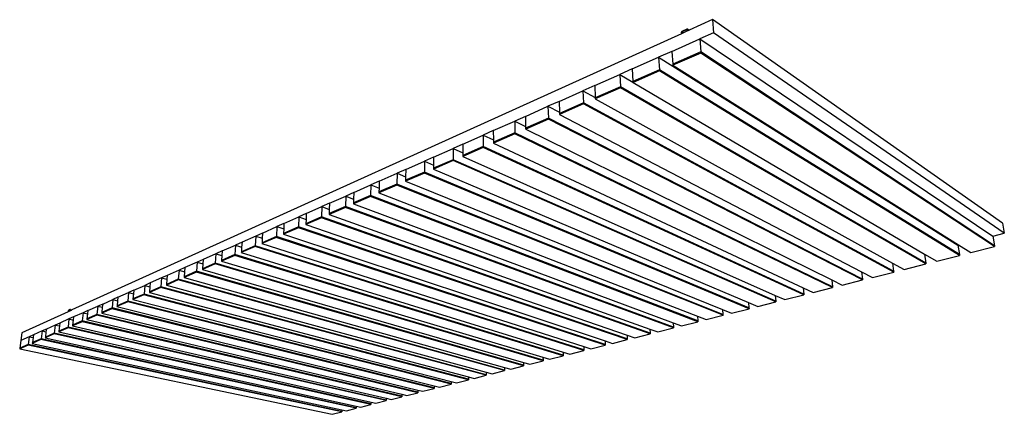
# Model space of a CAD drawing. Header units: millimetres. Extents: x 2505.31 to 2510.58, y 5110.13 to 5113.73.
# Tile 35 of 37: x 2509.16 to 2510.58, y 5111.06 to 5111.63. Entities that reach past the tile are written whole.
import ezdxf

# ---------------------------------------------------------------- set-up
doc = ezdxf.new("R2010")
doc.units = ezdxf.units.MM

# ---------------------------------------------------------------- blocks, each defined once
blk = doc.blocks.new('Aries_60x120_HS_iso')
for p, q in [((2510.5734, 5111.3352), (2510.1557, 5111.6284)), ((2510.1109, 5111.608), (2509.2336, 5111.2105)), ((2510.1107, 5111.6097), (2510.1109, 5111.608)), ((2510.1114, 5111.6083), (2510.1109, 5111.608)), ((2510.1113, 5111.6093), (2510.1114, 5111.6083)), ((2510.1128, 5111.6089), (2510.1114, 5111.6083)), ((2510.1574, 5111.6096), (2510.1374, 5111.6007)), ((2510.5758, 5111.3212), (2510.1574, 5111.6096)), ((2510.0971, 5111.5828), (2510.1374, 5111.6007)), ((2510.1374, 5111.6007), (2510.5591, 5111.3169)), ((2510.1374, 5111.6007), (2510.1389, 5111.582)), ((2510.0971, 5111.5828), (2510.0782, 5111.5745)), ((2510.0971, 5111.5828), (2510.0984, 5111.5644)), ((2510.1389, 5111.582), (2510.0984, 5111.5644)), ((2510.1391, 5111.5804), (2510.0985, 5111.5628)), ((2510.5615, 5111.3029), (2510.1389, 5111.582)), ((2510.1389, 5111.582), (2510.1391, 5111.5804)), ((2510.5617, 5111.3017), (2510.1391, 5111.5804)), ((2510.0401, 5111.5575), (2510.0782, 5111.5745)), ((2510.0782, 5111.5745), (2510.5091, 5111.3039)), ((2510.0782, 5111.5745), (2510.0795, 5111.5561)), ((2510.0984, 5111.5644), (2510.0985, 5111.5628)), ((2509.9861, 5111.5336), (2510.0222, 5111.5496)), ((2510.0401, 5111.5575), (2510.0222, 5111.5496)), ((2510.0222, 5111.5496), (2510.0412, 5111.5384)), ((2510.0222, 5111.5496), (2510.0232, 5111.5316)), ((2510.0401, 5111.5575), (2510.0412, 5111.5394)), ((2510.0795, 5111.5561), (2510.0412, 5111.5394)), ((2510.0796, 5111.5546), (2510.0413, 5111.5379)), ((2510.5113, 5111.2902), (2510.0795, 5111.5561)), ((2510.0795, 5111.5561), (2510.0796, 5111.5546)), ((2510.5114, 5111.289), (2510.0796, 5111.5546)), ((2510.0985, 5111.5628), (2510.51, 5111.3041)), ((2510.0412, 5111.5394), (2510.0412, 5111.5384)), ((2510.0412, 5111.5384), (2510.0413, 5111.5379)), ((2510.0413, 5111.5379), (2510.461, 5111.291)), ((2509.9349, 5111.5108), (2509.9692, 5111.526)), ((2509.9861, 5111.5336), (2509.9692, 5111.526)), ((2509.9692, 5111.526), (2509.9869, 5111.5162)), ((2509.9692, 5111.526), (2509.9699, 5111.5085)), ((2509.9861, 5111.5336), (2509.9869, 5111.5162)), ((2510.0232, 5111.5316), (2509.9869, 5111.5159)), ((2510.0233, 5111.5301), (2509.987, 5111.5144)), ((2510.463, 5111.2779), (2510.0232, 5111.5316)), ((2510.0232, 5111.5316), (2510.0233, 5111.5301)), ((2510.4631, 5111.2768), (2510.0233, 5111.5301)), ((2509.9349, 5111.5108), (2509.9189, 5111.5037)), ((2509.9349, 5111.5108), (2509.9355, 5111.495)), ((2509.9699, 5111.5085), (2509.9355, 5111.4935)), ((2509.97, 5111.507), (2509.9356, 5111.4921)), ((2510.4165, 5111.2661), (2509.9699, 5111.5085)), ((2509.9699, 5111.5085), (2509.97, 5111.507)), ((2510.4166, 5111.265), (2509.97, 5111.507)), ((2509.9869, 5111.5162), (2509.9869, 5111.5159)), ((2509.9869, 5111.5159), (2509.987, 5111.5144)), ((2509.987, 5111.5144), (2510.4149, 5111.278)), ((2509.8863, 5111.4892), (2509.9189, 5111.5037)), ((2509.9189, 5111.5037), (2509.9355, 5111.495)), ((2509.9189, 5111.5037), (2509.9194, 5111.4865)), ((2509.9355, 5111.495), (2509.9355, 5111.4935)), ((2509.9355, 5111.4935), (2509.9356, 5111.4921)), ((2509.8401, 5111.4687), (2509.871, 5111.4825)), ((2509.8863, 5111.4892), (2509.871, 5111.4825)), ((2509.871, 5111.4825), (2509.8867, 5111.4747)), ((2509.871, 5111.4825), (2509.8714, 5111.4656)), ((2509.8863, 5111.4892), (2509.8867, 5111.4747)), ((2509.9194, 5111.4865), (2509.8867, 5111.4723)), ((2509.9195, 5111.485), (2509.8868, 5111.4709)), ((2510.3717, 5111.2548), (2509.9194, 5111.4865)), ((2509.9194, 5111.4865), (2509.9195, 5111.485)), ((2510.3719, 5111.2537), (2509.9195, 5111.485)), ((2509.9356, 5111.4921), (2510.3704, 5111.2656)), ((2509.8401, 5111.4687), (2509.8256, 5111.4623)), ((2509.8401, 5111.4687), (2509.8403, 5111.4553)), ((2509.8714, 5111.4656), (2509.8404, 5111.4521)), ((2509.8714, 5111.4642), (2509.8404, 5111.4507)), ((2510.3286, 5111.2438), (2509.8714, 5111.4656)), ((2509.8714, 5111.4656), (2509.8714, 5111.4642)), ((2510.3287, 5111.2427), (2509.8714, 5111.4642)), ((2509.8867, 5111.4747), (2509.8867, 5111.4723)), ((2509.8867, 5111.4723), (2509.8868, 5111.4709)), ((2509.8868, 5111.4709), (2510.3275, 5111.2537)), ((2509.7961, 5111.4492), (2509.8256, 5111.4623)), ((2509.8256, 5111.4623), (2509.8403, 5111.4553)), ((2509.8256, 5111.4623), (2509.8258, 5111.4458)), ((2509.8403, 5111.4553), (2509.8404, 5111.4521)), ((2509.8404, 5111.4521), (2509.8404, 5111.4507)), ((2509.8404, 5111.4507), (2510.2861, 5111.2423)), ((2509.7542, 5111.4306), (2509.7823, 5111.443)), ((2509.7961, 5111.4492), (2509.7823, 5111.443)), ((2509.7823, 5111.443), (2509.7962, 5111.4368)), ((2509.7823, 5111.443), (2509.7823, 5111.4268)), ((2509.7961, 5111.4492), (2509.7962, 5111.4368)), ((2509.8258, 5111.4458), (2509.7962, 5111.4329)), ((2509.8258, 5111.4444), (2509.7962, 5111.4315)), ((2509.7962, 5111.4368), (2509.7962, 5111.4329)), ((2510.287, 5111.2333), (2509.8258, 5111.4458)), ((2509.8258, 5111.4458), (2509.8258, 5111.4444)), ((2510.2872, 5111.2322), (2509.8258, 5111.4444)), ((2509.7142, 5111.4128), (2509.741, 5111.4247)), ((2509.741, 5111.4247), (2509.7409, 5111.4088)), ((2509.7542, 5111.4306), (2509.741, 5111.4247)), ((2509.741, 5111.4247), (2509.7541, 5111.4191)), ((2509.7542, 5111.4306), (2509.7541, 5111.4191)), ((2509.7823, 5111.4268), (2509.7541, 5111.4146)), ((2509.7823, 5111.4255), (2509.7541, 5111.4133)), ((2510.2469, 5111.2231), (2509.7823, 5111.4268)), ((2509.7823, 5111.4268), (2509.7823, 5111.4255)), ((2510.247, 5111.222), (2509.7823, 5111.4255)), ((2509.7962, 5111.4329), (2509.7962, 5111.4315)), ((2509.7962, 5111.4315), (2510.2461, 5111.2315)), ((2509.7142, 5111.4128), (2509.7016, 5111.4072)), ((2509.7142, 5111.4128), (2509.714, 5111.4021)), ((2509.7409, 5111.4088), (2509.714, 5111.3971)), ((2509.7409, 5111.4075), (2509.714, 5111.3958)), ((2510.2082, 5111.2133), (2509.7409, 5111.4088)), ((2509.7409, 5111.4088), (2509.7409, 5111.4075)), ((2510.2083, 5111.2122), (2509.7409, 5111.4075)), ((2509.7541, 5111.4191), (2509.7541, 5111.4146)), ((2509.7541, 5111.4146), (2509.7541, 5111.4133)), ((2509.7541, 5111.4133), (2510.2075, 5111.221)), ((2509.676, 5111.3958), (2509.6639, 5111.3905)), ((2509.676, 5111.3958), (2509.6758, 5111.3858)), ((2509.676, 5111.3958), (2509.7016, 5111.4072)), ((2509.7016, 5111.4072), (2509.7013, 5111.3916)), ((2509.7016, 5111.4072), (2509.714, 5111.4021)), ((2509.714, 5111.4021), (2509.714, 5111.3971)), ((2509.714, 5111.3971), (2509.714, 5111.3958)), ((2509.714, 5111.3958), (2510.1702, 5111.2109)), ((2509.6394, 5111.3796), (2509.6279, 5111.3745)), ((2509.6394, 5111.3796), (2509.6391, 5111.3702)), ((2509.6394, 5111.3796), (2509.6639, 5111.3905)), ((2509.6639, 5111.3905), (2509.6635, 5111.3752)), ((2509.6639, 5111.3905), (2509.6758, 5111.3858)), ((2509.7013, 5111.3916), (2509.6756, 5111.3804)), ((2509.7013, 5111.3903), (2509.6756, 5111.3792)), ((2509.6758, 5111.3858), (2509.6756, 5111.3804)), ((2509.6756, 5111.3804), (2509.6756, 5111.3792)), ((2509.6756, 5111.3792), (2510.1342, 5111.2013)), ((2510.1708, 5111.2038), (2509.7013, 5111.3916)), ((2509.7013, 5111.3916), (2509.7013, 5111.3903)), ((2510.1709, 5111.2028), (2509.7013, 5111.3903)), ((2509.6045, 5111.3641), (2509.6279, 5111.3745)), ((2509.6279, 5111.3745), (2509.6274, 5111.3595)), ((2509.6279, 5111.3745), (2509.6391, 5111.3702)), ((2509.6635, 5111.3739), (2509.6389, 5111.3632)), ((2509.6635, 5111.3752), (2509.639, 5111.3645)), ((2509.6391, 5111.3702), (2509.639, 5111.3645)), ((2510.1347, 5111.1946), (2509.6635, 5111.3752)), ((2509.6635, 5111.3752), (2509.6635, 5111.3739)), ((2510.1347, 5111.1936), (2509.6635, 5111.3739)), ((2509.5709, 5111.3492), (2509.5934, 5111.3592)), ((2509.5934, 5111.3592), (2509.5928, 5111.3444)), ((2509.6045, 5111.3641), (2509.5934, 5111.3592)), ((2509.5934, 5111.3592), (2509.6041, 5111.3553)), ((2509.6274, 5111.3595), (2509.6039, 5111.3492)), ((2509.6274, 5111.3582), (2509.6039, 5111.348)), ((2509.6041, 5111.3553), (2509.6039, 5111.3492)), ((2509.6045, 5111.3641), (2509.6041, 5111.3553)), ((2510.0997, 5111.1857), (2509.6274, 5111.3595)), ((2509.6274, 5111.3595), (2509.6274, 5111.3582)), ((2510.0998, 5111.1847), (2509.6274, 5111.3582)), ((2509.639, 5111.3645), (2509.6389, 5111.3632)), ((2509.6389, 5111.3632), (2510.0993, 5111.192)), ((2509.5388, 5111.3349), (2509.5604, 5111.3445)), ((2509.5604, 5111.3445), (2509.5597, 5111.33)), ((2509.5709, 5111.3492), (2509.5604, 5111.3445)), ((2509.5604, 5111.3445), (2509.5706, 5111.3409)), ((2509.5928, 5111.3432), (2509.5702, 5111.3334)), ((2509.5928, 5111.3444), (2509.5703, 5111.3346)), ((2509.5706, 5111.3409), (2509.5703, 5111.3346)), ((2509.5709, 5111.3492), (2509.5706, 5111.3409)), ((2510.0659, 5111.1771), (2509.5928, 5111.3444)), ((2509.5928, 5111.3444), (2509.5928, 5111.3432)), ((2510.0659, 5111.1762), (2509.5928, 5111.3432)), ((2509.6039, 5111.3492), (2509.6039, 5111.348)), ((2509.6039, 5111.348), (2510.0655, 5111.183)), ((2509.508, 5111.3212), (2509.5287, 5111.3304)), ((2509.5287, 5111.3304), (2509.5279, 5111.3162)), ((2509.5388, 5111.3349), (2509.5287, 5111.3304)), ((2509.5287, 5111.3304), (2509.5384, 5111.3271)), ((2509.5596, 5111.3288), (2509.538, 5111.3194)), ((2509.5597, 5111.33), (2509.5381, 5111.3206)), ((2509.5384, 5111.3271), (2509.5381, 5111.3206)), ((2509.5388, 5111.3349), (2509.5384, 5111.3271)), ((2509.5597, 5111.33), (2509.5596, 5111.3288)), ((2510.0331, 5111.1679), (2509.5596, 5111.3288)), ((2510.0331, 5111.1688), (2509.5597, 5111.33)), ((2509.5703, 5111.3346), (2509.5702, 5111.3334)), ((2509.5702, 5111.3334), (2510.0328, 5111.1743)), ((2510.5734, 5111.3352), (2510.5758, 5111.3212)), ((2509.4982, 5111.3169), (2509.4784, 5111.3081)), ((2509.4982, 5111.3169), (2509.4974, 5111.3029)), ((2509.508, 5111.3212), (2509.4982, 5111.3169)), ((2509.4982, 5111.3169), (2509.5076, 5111.3139)), ((2509.5278, 5111.315), (2509.5071, 5111.306)), ((2509.5279, 5111.3162), (2509.5072, 5111.3072)), ((2509.5076, 5111.3139), (2509.5072, 5111.3072)), ((2509.508, 5111.3212), (2509.5076, 5111.3139)), ((2509.5279, 5111.3162), (2509.5278, 5111.315)), ((2510.0014, 5111.1598), (2509.5278, 5111.315)), ((2510.0014, 5111.1608), (2509.5279, 5111.3162)), ((2509.5381, 5111.3206), (2509.538, 5111.3194)), ((2509.538, 5111.3194), (2510.0011, 5111.1659)), ((2510.5591, 5111.3169), (2510.5758, 5111.3212)), ((2510.5591, 5111.3169), (2510.5615, 5111.3029)), ((2509.4499, 5111.2954), (2509.4409, 5111.2914)), ((2509.4499, 5111.2954), (2509.4494, 5111.2888)), ((2509.4499, 5111.2954), (2509.469, 5111.3039)), ((2509.469, 5111.3039), (2509.4681, 5111.2902)), ((2509.4784, 5111.3081), (2509.469, 5111.3039)), ((2509.469, 5111.3039), (2509.4779, 5111.3011)), ((2509.4973, 5111.3017), (2509.4774, 5111.2931)), ((2509.4775, 5111.2942), (2509.4774, 5111.2931)), ((2509.4974, 5111.3029), (2509.4775, 5111.2942)), ((2509.4779, 5111.3011), (2509.4775, 5111.2942)), ((2509.4784, 5111.3081), (2509.4779, 5111.3011)), ((2509.4974, 5111.3029), (2509.4973, 5111.3017)), ((2509.9706, 5111.152), (2509.4973, 5111.3017)), ((2509.9706, 5111.153), (2509.4974, 5111.3029)), ((2509.5072, 5111.3072), (2509.5071, 5111.306)), ((2509.5071, 5111.306), (2509.9704, 5111.1578)), ((2510.5091, 5111.3039), (2510.51, 5111.3041)), ((2510.5091, 5111.3039), (2510.5113, 5111.2902)), ((2510.51, 5111.3041), (2510.5276, 5111.2931)), ((2510.5276, 5111.2931), (2510.5617, 5111.3017)), ((2510.5615, 5111.3029), (2510.5617, 5111.3017)), ((2509.4225, 5111.2832), (2509.4138, 5111.2794)), ((2509.4225, 5111.2832), (2509.422, 5111.277)), ((2509.4409, 5111.2914), (2509.4225, 5111.2832)), ((2509.4409, 5111.2914), (2509.4399, 5111.2779)), ((2509.4409, 5111.2914), (2509.4494, 5111.2888)), ((2509.4681, 5111.2902), (2509.4489, 5111.2818)), ((2509.468, 5111.289), (2509.4489, 5111.2807)), ((2509.4494, 5111.2888), (2509.4489, 5111.2818)), ((2509.4489, 5111.2818), (2509.4489, 5111.2807)), ((2509.4489, 5111.2807), (2509.9117, 5111.1423)), ((2509.4681, 5111.2902), (2509.468, 5111.289)), ((2509.9408, 5111.1445), (2509.468, 5111.289)), ((2509.9408, 5111.1454), (2509.4681, 5111.2902)), ((2509.4774, 5111.2931), (2509.9406, 5111.1499)), ((2510.461, 5111.291), (2510.463, 5111.2779)), ((2510.461, 5111.291), (2510.4786, 5111.2807)), ((2510.4786, 5111.2807), (2510.5114, 5111.289)), ((2510.5113, 5111.2902), (2510.5114, 5111.289)), ((2509.3878, 5111.2678), (2509.3707, 5111.2603)), ((2509.3878, 5111.2678), (2509.3867, 5111.2548)), ((2509.3961, 5111.2715), (2509.3878, 5111.2678)), ((2509.3878, 5111.2678), (2509.3956, 5111.2656)), ((2509.4128, 5111.2661), (2509.3951, 5111.2584)), ((2509.3956, 5111.2656), (2509.3951, 5111.2584)), ((2509.3961, 5111.2715), (2509.3956, 5111.2656)), ((2509.4138, 5111.2794), (2509.3961, 5111.2715)), ((2509.4128, 5111.2661), (2509.4127, 5111.265)), ((2509.4138, 5111.2794), (2509.4128, 5111.2661)), ((2509.8838, 5111.1309), (2509.4128, 5111.2661)), ((2509.4138, 5111.2794), (2509.422, 5111.277)), ((2509.4398, 5111.2768), (2509.4214, 5111.2688)), ((2509.4215, 5111.2699), (2509.4214, 5111.2688)), ((2509.4214, 5111.2688), (2509.8837, 5111.135)), ((2509.4399, 5111.2779), (2509.4215, 5111.2699)), ((2509.422, 5111.277), (2509.4215, 5111.2699)), ((2509.4399, 5111.2779), (2509.4398, 5111.2768)), ((2509.9119, 5111.1372), (2509.4398, 5111.2768)), ((2509.9119, 5111.1381), (2509.4399, 5111.2779)), ((2510.4149, 5111.278), (2510.4165, 5111.2661)), ((2510.4149, 5111.278), (2510.4315, 5111.2688)), ((2510.4165, 5111.2661), (2510.4166, 5111.265)), ((2510.4315, 5111.2688), (2510.4631, 5111.2768)), ((2510.463, 5111.2779), (2510.4631, 5111.2768)), ((2509.3627, 5111.2567), (2509.3462, 5111.2494)), ((2509.3627, 5111.2567), (2509.3615, 5111.2438)), ((2509.3707, 5111.2603), (2509.3627, 5111.2567)), ((2509.3627, 5111.2567), (2509.3702, 5111.2546)), ((2509.3866, 5111.2537), (2509.3695, 5111.2462)), ((2509.3867, 5111.2548), (2509.3696, 5111.2473)), ((2509.3702, 5111.2546), (2509.3696, 5111.2473)), ((2509.3707, 5111.2603), (2509.3702, 5111.2546)), ((2509.3867, 5111.2548), (2509.3866, 5111.2537)), ((2509.8565, 5111.1231), (2509.3866, 5111.2537)), ((2509.8565, 5111.124), (2509.3867, 5111.2548)), ((2509.4127, 5111.265), (2509.395, 5111.2573)), ((2509.3951, 5111.2584), (2509.395, 5111.2573)), ((2509.395, 5111.2573), (2509.8565, 5111.1278)), ((2509.8838, 5111.13), (2509.4127, 5111.265)), ((2510.3275, 5111.2537), (2510.3286, 5111.2438)), ((2510.3275, 5111.2537), (2510.3426, 5111.2462)), ((2510.3426, 5111.2462), (2510.3719, 5111.2537)), ((2510.3704, 5111.2656), (2510.3717, 5111.2548)), ((2510.3704, 5111.2656), (2510.3862, 5111.2573)), ((2510.3717, 5111.2548), (2510.3719, 5111.2537)), ((2510.3862, 5111.2573), (2510.4166, 5111.265)), ((2509.3226, 5111.2389), (2509.3151, 5111.2356)), ((2509.3226, 5111.2389), (2509.3221, 5111.2337)), ((2509.3226, 5111.2389), (2509.3385, 5111.2459)), ((2509.3385, 5111.2459), (2509.3373, 5111.2333)), ((2509.3462, 5111.2494), (2509.3385, 5111.2459)), ((2509.3385, 5111.2459), (2509.3457, 5111.244)), ((2509.3614, 5111.2427), (2509.345, 5111.2356)), ((2509.3457, 5111.244), (2509.3451, 5111.2367)), ((2509.3615, 5111.2438), (2509.3451, 5111.2367)), ((2509.3462, 5111.2494), (2509.3457, 5111.244)), ((2509.3615, 5111.2438), (2509.3614, 5111.2427)), ((2509.8301, 5111.1164), (2509.3614, 5111.2427)), ((2509.8301, 5111.1173), (2509.3615, 5111.2438)), ((2509.3696, 5111.2473), (2509.3695, 5111.2462)), ((2509.3695, 5111.2462), (2509.83, 5111.1209)), ((2510.2861, 5111.2423), (2510.287, 5111.2333)), ((2510.2861, 5111.2423), (2510.3005, 5111.2356)), ((2510.3005, 5111.2356), (2510.3287, 5111.2427)), ((2510.3286, 5111.2438), (2510.3287, 5111.2427)), ((2509.2778, 5111.219), (2509.2925, 5111.2255)), ((2509.2925, 5111.2255), (2509.2913, 5111.2133)), ((2509.2998, 5111.2288), (2509.2925, 5111.2255)), ((2509.2925, 5111.2255), (2509.2993, 5111.2238)), ((2509.2993, 5111.2238), (2509.2985, 5111.2164)), ((2509.3139, 5111.2231), (2509.2985, 5111.2164)), ((2509.2998, 5111.2288), (2509.2993, 5111.2238)), ((2509.2998, 5111.2288), (2509.3151, 5111.2356)), ((2509.3139, 5111.2231), (2509.3138, 5111.222)), ((2509.3151, 5111.2356), (2509.3139, 5111.2231)), ((2509.7793, 5111.1044), (2509.3139, 5111.2231)), ((2509.3151, 5111.2356), (2509.3221, 5111.2337)), ((2509.3372, 5111.2322), (2509.3213, 5111.2253)), ((2509.3214, 5111.2264), (2509.3213, 5111.2253)), ((2509.3213, 5111.2253), (2509.7793, 5111.1077)), ((2509.3221, 5111.2337), (2509.3214, 5111.2264)), ((2509.3373, 5111.2333), (2509.3214, 5111.2264)), ((2509.3373, 5111.2333), (2509.3372, 5111.2322)), ((2509.8043, 5111.1099), (2509.3372, 5111.2322)), ((2509.8043, 5111.1108), (2509.3373, 5111.2333)), ((2509.3451, 5111.2367), (2509.345, 5111.2356)), ((2509.345, 5111.2356), (2509.8043, 5111.1142)), ((2510.2461, 5111.2315), (2510.2469, 5111.2231)), ((2510.2461, 5111.2315), (2510.2599, 5111.2253)), ((2510.2469, 5111.2231), (2510.247, 5111.222)), ((2510.2599, 5111.2253), (2510.2872, 5111.2322)), ((2510.287, 5111.2333), (2510.2872, 5111.2322)), ((2509.2282, 5111.209), (2509.2281, 5111.208)), ((2509.2282, 5111.2091), (2509.2282, 5111.209)), ((2509.2283, 5111.2091), (2509.2282, 5111.2091)), ((2509.2282, 5111.209), (2509.2284, 5111.209)), ((2509.2284, 5111.2095), (2509.2283, 5111.2094)), ((2509.2283, 5111.2094), (2509.2283, 5111.2094)), ((2509.2283, 5111.2094), (2509.2283, 5111.2093)), ((2509.2283, 5111.2093), (2509.2283, 5111.2092)), ((2509.2283, 5111.2093), (2509.2283, 5111.2093)), ((2509.2283, 5111.2093), (2509.2283, 5111.2093)), ((2509.2283, 5111.2092), (2509.2283, 5111.2092)), ((2509.2283, 5111.2092), (2509.2283, 5111.2091)), ((2509.2284, 5111.209), (2509.2283, 5111.2081)), ((2509.2285, 5111.2097), (2509.2284, 5111.2097)), ((2509.2284, 5111.2097), (2509.2284, 5111.2096)), ((2509.2284, 5111.2096), (2509.2284, 5111.2096)), ((2509.2284, 5111.2096), (2509.2284, 5111.2095)), ((2509.2284, 5111.2095), (2509.2284, 5111.2095)), ((2509.2284, 5111.2095), (2509.2284, 5111.2095)), ((2509.2284, 5111.2093), (2509.2284, 5111.2092)), ((2509.2285, 5111.2093), (2509.2284, 5111.2093)), ((2509.2284, 5111.2092), (2509.2284, 5111.2092)), ((2509.2284, 5111.2092), (2509.2284, 5111.2091)), ((2509.2284, 5111.2091), (2509.2298, 5111.2088)), ((2509.2284, 5111.2091), (2509.2284, 5111.209)), ((2509.2285, 5111.2098), (2509.2285, 5111.2097)), ((2509.2286, 5111.2098), (2509.2285, 5111.2098)), ((2509.2285, 5111.2097), (2509.2285, 5111.2097)), ((2509.2285, 5111.2097), (2509.2285, 5111.2097)), ((2509.2286, 5111.2095), (2509.2285, 5111.2095)), ((2509.2285, 5111.2095), (2509.2285, 5111.2094)), ((2509.2285, 5111.2094), (2509.2285, 5111.2094)), ((2509.2285, 5111.2094), (2509.2285, 5111.2093)), ((2509.2285, 5111.2094), (2509.2285, 5111.2094)), ((2509.2287, 5111.2099), (2509.2286, 5111.2099)), ((2509.2286, 5111.2099), (2509.2286, 5111.2099)), ((2509.2286, 5111.2099), (2509.2286, 5111.2098)), ((2509.2286, 5111.2098), (2509.2286, 5111.2098)), ((2509.2286, 5111.2098), (2509.2286, 5111.2098)), ((2509.2291, 5111.2098), (2509.2286, 5111.2096)), ((2509.2286, 5111.2095), (2509.2286, 5111.2096)), ((2509.2286, 5111.2096), (2509.2306, 5111.2091)), ((2509.2286, 5111.2095), (2509.2286, 5111.2095)), ((2509.2286, 5111.2095), (2509.2286, 5111.2095)), ((2509.2311, 5111.211), (2509.2287, 5111.2099)), ((2509.2287, 5111.2099), (2509.2291, 5111.2098)), ((2509.2311, 5111.2107), (2509.2291, 5111.2098)), ((2509.2306, 5111.2091), (2509.2298, 5111.2088)), ((2509.2311, 5111.2093), (2509.2306, 5111.2091)), ((2509.2312, 5111.211), (2509.2311, 5111.211)), ((2509.2311, 5111.211), (2509.2313, 5111.211)), ((2509.2312, 5111.2107), (2509.2311, 5111.2107)), ((2509.2311, 5111.2107), (2509.2311, 5111.2107)), ((2509.2311, 5111.2093), (2509.2312, 5111.2104)), ((2509.2313, 5111.2094), (2509.2311, 5111.2093)), ((2509.2312, 5111.211), (2509.2312, 5111.211)), ((2509.2312, 5111.211), (2509.2312, 5111.211)), ((2509.2313, 5111.211), (2509.2312, 5111.211)), ((2509.2312, 5111.211), (2509.2312, 5111.211)), ((2509.2312, 5111.211), (2509.2312, 5111.211)), ((2509.2312, 5111.2107), (2509.2312, 5111.2107)), ((2509.2312, 5111.2106), (2509.2312, 5111.2107)), ((2509.2312, 5111.2107), (2509.2312, 5111.2107)), ((2509.2312, 5111.2105), (2509.2312, 5111.2106)), ((2509.2312, 5111.2106), (2509.2312, 5111.2106)), ((2509.2312, 5111.2106), (2509.2312, 5111.2106)), ((2509.2312, 5111.2106), (2509.2312, 5111.2106)), ((2509.2312, 5111.2106), (2509.2314, 5111.2106)), ((2509.2312, 5111.2105), (2509.2312, 5111.2105)), ((2509.2312, 5111.2104), (2509.2312, 5111.2105)), ((2509.2312, 5111.2104), (2509.2314, 5111.2104)), ((2509.2312, 5111.2104), (2509.2312, 5111.2104)), ((2509.2313, 5111.211), (2509.2313, 5111.211)), ((2509.2313, 5111.211), (2509.2313, 5111.211)), ((2509.2313, 5111.211), (2509.2313, 5111.211)), ((2509.2313, 5111.211), (2509.2313, 5111.211)), ((2509.2313, 5111.2109), (2509.2313, 5111.211)), ((2509.2313, 5111.211), (2509.2313, 5111.211)), ((2509.2313, 5111.211), (2509.2336, 5111.2105)), ((2509.2314, 5111.2109), (2509.2313, 5111.2109)), ((2509.2313, 5111.2094), (2509.2314, 5111.2104)), ((2509.2329, 5111.2101), (2509.2313, 5111.2094)), ((2509.2314, 5111.2109), (2509.2314, 5111.2109)), ((2509.2314, 5111.2108), (2509.2314, 5111.2109)), ((2509.2314, 5111.2109), (2509.2314, 5111.2109)), ((2509.2314, 5111.2108), (2509.2314, 5111.2108)), ((2509.2314, 5111.2107), (2509.2314, 5111.2108)), ((2509.2314, 5111.2108), (2509.2314, 5111.2108)), ((2509.2314, 5111.2108), (2509.2314, 5111.2108)), ((2509.2314, 5111.2106), (2509.2314, 5111.2107)), ((2509.2314, 5111.2107), (2509.2314, 5111.2107)), ((2509.2314, 5111.2106), (2509.2314, 5111.2106)), ((2509.2314, 5111.2105), (2509.2314, 5111.2106)), ((2509.2314, 5111.2106), (2509.2314, 5111.2106)), ((2509.2314, 5111.2106), (2509.2314, 5111.2106)), ((2509.2314, 5111.2105), (2509.2329, 5111.2101)), ((2509.2314, 5111.2105), (2509.2314, 5111.2105)), ((2509.2314, 5111.2104), (2509.2314, 5111.2105)), ((2509.2336, 5111.2105), (2509.2329, 5111.2101)), ((2509.2565, 5111.2095), (2509.2497, 5111.2065)), ((2509.2565, 5111.2095), (2509.256, 5111.205)), ((2509.2565, 5111.2095), (2509.2708, 5111.2159)), ((2509.2708, 5111.2159), (2509.2695, 5111.2038)), ((2509.2778, 5111.219), (2509.2708, 5111.2159)), ((2509.2708, 5111.2159), (2509.2773, 5111.2143)), ((2509.2912, 5111.2122), (2509.2764, 5111.2058)), ((2509.2773, 5111.2143), (2509.2765, 5111.2068)), ((2509.2913, 5111.2133), (2509.2765, 5111.2068)), ((2509.2778, 5111.219), (2509.2773, 5111.2143)), ((2509.2913, 5111.2133), (2509.2912, 5111.2122)), ((2509.755, 5111.0974), (2509.2912, 5111.2122)), ((2509.755, 5111.0982), (2509.2913, 5111.2133)), ((2509.3138, 5111.222), (2509.2984, 5111.2154)), ((2509.2985, 5111.2164), (2509.2984, 5111.2154)), ((2509.2984, 5111.2154), (2509.755, 5111.1014)), ((2509.7793, 5111.1036), (2509.3138, 5111.222)), ((2510.1702, 5111.2109), (2510.1708, 5111.2038)), ((2510.1702, 5111.2109), (2510.1829, 5111.2058)), ((2510.1829, 5111.2058), (2510.2083, 5111.2122)), ((2510.2075, 5111.221), (2510.2082, 5111.2133)), ((2510.2075, 5111.221), (2510.2208, 5111.2154)), ((2510.2082, 5111.2133), (2510.2083, 5111.2122)), ((2510.2208, 5111.2154), (2510.247, 5111.222)), ((2509.2281, 5111.208), (2509.1613, 5111.1777)), ((2509.2293, 5111.1975), (2509.216, 5111.1915)), ((2509.2293, 5111.1975), (2509.228, 5111.1857)), ((2509.2283, 5111.2081), (2509.2281, 5111.208)), ((2509.2298, 5111.2088), (2509.2283, 5111.2081)), ((2509.2359, 5111.2004), (2509.2293, 5111.1975)), ((2509.2293, 5111.1975), (2509.2354, 5111.196)), ((2509.2354, 5111.196), (2509.2345, 5111.1886)), ((2509.2359, 5111.2004), (2509.2354, 5111.196)), ((2509.2497, 5111.2065), (2509.2359, 5111.2004)), ((2509.2497, 5111.2065), (2509.2484, 5111.1946)), ((2509.2497, 5111.2065), (2509.256, 5111.205)), ((2509.2694, 5111.2028), (2509.255, 5111.1965)), ((2509.2552, 5111.1975), (2509.255, 5111.1965)), ((2509.255, 5111.1965), (2509.7083, 5111.0892)), ((2509.256, 5111.205), (2509.2552, 5111.1975)), ((2509.2695, 5111.2038), (2509.2552, 5111.1975)), ((2509.2695, 5111.2038), (2509.2694, 5111.2028)), ((2509.7313, 5111.0914), (2509.2694, 5111.2028)), ((2509.7313, 5111.0922), (2509.2695, 5111.2038)), ((2509.2765, 5111.2068), (2509.2764, 5111.2058)), ((2509.2764, 5111.2058), (2509.7313, 5111.0952)), ((2510.1342, 5111.2013), (2510.1347, 5111.1946)), ((2510.1342, 5111.2013), (2510.1464, 5111.1965)), ((2510.1464, 5111.1965), (2510.1709, 5111.2028)), ((2510.1708, 5111.2038), (2510.1709, 5111.2028)), ((2509.1967, 5111.183), (2509.1905, 5111.1802)), ((2509.1967, 5111.183), (2509.1962, 5111.179)), ((2509.2096, 5111.1887), (2509.1967, 5111.183)), ((2509.2096, 5111.1887), (2509.2082, 5111.1771)), ((2509.216, 5111.1915), (2509.2096, 5111.1887)), ((2509.2096, 5111.1887), (2509.2155, 5111.1874)), ((2509.2279, 5111.1847), (2509.2145, 5111.1789)), ((2509.2155, 5111.1874), (2509.2146, 5111.1799)), ((2509.228, 5111.1857), (2509.2146, 5111.1799)), ((2509.216, 5111.1915), (2509.2155, 5111.1874)), ((2509.228, 5111.1857), (2509.2279, 5111.1847)), ((2509.6858, 5111.0799), (2509.2279, 5111.1847)), ((2509.6859, 5111.0807), (2509.228, 5111.1857)), ((2509.2483, 5111.1936), (2509.2344, 5111.1876)), ((2509.2345, 5111.1886), (2509.2344, 5111.1876)), ((2509.2344, 5111.1876), (2509.6859, 5111.0834)), ((2509.2484, 5111.1946), (2509.2345, 5111.1886)), ((2509.2484, 5111.1946), (2509.2483, 5111.1936)), ((2509.7083, 5111.0856), (2509.2483, 5111.1936)), ((2509.7083, 5111.0864), (2509.2484, 5111.1946)), ((2510.0655, 5111.183), (2510.0659, 5111.1771)), ((2510.0655, 5111.183), (2510.0768, 5111.1789)), ((2510.0768, 5111.1789), (2510.0998, 5111.1847)), ((2510.0993, 5111.192), (2510.0997, 5111.1857)), ((2510.0993, 5111.192), (2510.111, 5111.1876)), ((2510.0997, 5111.1857), (2510.0998, 5111.1847)), ((2510.111, 5111.1876), (2510.1347, 5111.1936)), ((2510.1347, 5111.1946), (2510.1347, 5111.1936)), ((2509.1599, 5111.1666), (2509.1585, 5111.1555)), ((2509.1613, 5111.1777), (2509.1599, 5111.1666)), ((2509.172, 5111.172), (2509.1599, 5111.1666)), ((2509.172, 5111.172), (2509.1706, 5111.1608)), ((2509.178, 5111.1747), (2509.172, 5111.172)), ((2509.172, 5111.172), (2509.1775, 5111.1708)), ((2509.189, 5111.1679), (2509.1765, 5111.1624)), ((2509.1775, 5111.1708), (2509.1766, 5111.1634)), ((2509.1891, 5111.1688), (2509.1766, 5111.1634)), ((2509.178, 5111.1747), (2509.1775, 5111.1708)), ((2509.1905, 5111.1802), (2509.178, 5111.1747)), ((2509.1891, 5111.1688), (2509.189, 5111.1679)), ((2509.6427, 5111.069), (2509.189, 5111.1679)), ((2509.1905, 5111.1802), (2509.1891, 5111.1688)), ((2509.6427, 5111.0698), (2509.1891, 5111.1688)), ((2509.1905, 5111.1802), (2509.1962, 5111.179)), ((2509.2081, 5111.1762), (2509.1952, 5111.1705)), ((2509.1953, 5111.1715), (2509.1952, 5111.1705)), ((2509.1952, 5111.1705), (2509.6428, 5111.0722)), ((2509.1962, 5111.179), (2509.1953, 5111.1715)), ((2509.2082, 5111.1771), (2509.1953, 5111.1715)), ((2509.2082, 5111.1771), (2509.2081, 5111.1762)), ((2509.664, 5111.0744), (2509.2081, 5111.1762)), ((2509.664, 5111.0752), (2509.2082, 5111.1771)), ((2509.2146, 5111.1799), (2509.2145, 5111.1789)), ((2509.2145, 5111.1789), (2509.6641, 5111.0777)), ((2510.0116, 5111.1624), (2510.0331, 5111.1679)), ((2510.0328, 5111.1743), (2510.0331, 5111.1688)), ((2510.0328, 5111.1743), (2510.0437, 5111.1705)), ((2510.0331, 5111.1688), (2510.0331, 5111.1679)), ((2510.0437, 5111.1705), (2510.0659, 5111.1762)), ((2510.0659, 5111.1771), (2510.0659, 5111.1762)), ((2509.1705, 5111.1598), (2509.1583, 5111.1545)), ((2509.1585, 5111.1555), (2509.1583, 5111.1545)), ((2509.1583, 5111.1545), (2509.6082, 5111.0603)), ((2509.1706, 5111.1608), (2509.1585, 5111.1555)), ((2509.1706, 5111.1608), (2509.1705, 5111.1598)), ((2509.622, 5111.0637), (2509.1705, 5111.1598)), ((2509.622, 5111.0645), (2509.1706, 5111.1608)), ((2509.1766, 5111.1634), (2509.1765, 5111.1624)), ((2509.1765, 5111.1624), (2509.6221, 5111.0668)), ((2509.9704, 5111.1578), (2509.9706, 5111.153)), ((2509.9704, 5111.1578), (2509.9805, 5111.1545)), ((2509.9706, 5111.153), (2509.9706, 5111.152)), ((2509.9805, 5111.1545), (2510.0014, 5111.1598)), ((2510.0011, 5111.1659), (2510.0014, 5111.1608)), ((2510.0011, 5111.1659), (2510.0116, 5111.1624)), ((2510.0014, 5111.1608), (2510.0014, 5111.1598)), ((2509.9117, 5111.1423), (2509.9119, 5111.1381)), ((2509.9117, 5111.1423), (2509.9212, 5111.1395)), ((2509.9119, 5111.1381), (2509.9119, 5111.1372)), ((2509.9212, 5111.1395), (2509.9408, 5111.1445)), ((2509.9406, 5111.1499), (2509.9408, 5111.1454)), ((2509.9406, 5111.1499), (2509.9504, 5111.1469)), ((2509.9408, 5111.1454), (2509.9408, 5111.1445)), ((2509.9504, 5111.1469), (2509.9706, 5111.152)), ((2509.8565, 5111.1278), (2509.8565, 5111.124)), ((2509.8565, 5111.1278), (2509.8653, 5111.1254)), ((2509.8565, 5111.124), (2509.8565, 5111.1231)), ((2509.8653, 5111.1254), (2509.8838, 5111.13)), ((2509.8837, 5111.135), (2509.8838, 5111.1309)), ((2509.8837, 5111.135), (2509.8928, 5111.1323)), ((2509.8838, 5111.1309), (2509.8838, 5111.13)), ((2509.8928, 5111.1323), (2509.9119, 5111.1372)), ((2509.7874, 5111.1056), (2509.8043, 5111.1099)), ((2509.8043, 5111.1142), (2509.8043, 5111.1108)), ((2509.8043, 5111.1142), (2509.8126, 5111.112)), ((2509.8043, 5111.1108), (2509.8043, 5111.1099)), ((2509.8126, 5111.112), (2509.8301, 5111.1164)), ((2509.83, 5111.1209), (2509.8301, 5111.1173)), ((2509.83, 5111.1209), (2509.8386, 5111.1186)), ((2509.8301, 5111.1173), (2509.8301, 5111.1164)), ((2509.8386, 5111.1186), (2509.8565, 5111.1231)), ((2509.7389, 5111.0934), (2509.755, 5111.0974)), ((2509.755, 5111.1014), (2509.755, 5111.0982)), ((2509.755, 5111.1014), (2509.7628, 5111.0994)), ((2509.755, 5111.0982), (2509.755, 5111.0974)), ((2509.7628, 5111.0994), (2509.7793, 5111.1036)), ((2509.7793, 5111.1077), (2509.7793, 5111.1044)), ((2509.7793, 5111.1077), (2509.7874, 5111.1056)), ((2509.7793, 5111.1044), (2509.7793, 5111.1036)), ((2509.6859, 5111.0834), (2509.6859, 5111.0807)), ((2509.6859, 5111.0834), (2509.6931, 5111.0817)), ((2509.6931, 5111.0817), (2509.7083, 5111.0856)), ((2509.7083, 5111.0892), (2509.7083, 5111.0864)), ((2509.7083, 5111.0892), (2509.7157, 5111.0875)), ((2509.7083, 5111.0864), (2509.7083, 5111.0856)), ((2509.7157, 5111.0875), (2509.7313, 5111.0914)), ((2509.7313, 5111.0952), (2509.7313, 5111.0922)), ((2509.7313, 5111.0952), (2509.7389, 5111.0934)), ((2509.7313, 5111.0922), (2509.7313, 5111.0914)), ((2509.6286, 5111.0654), (2509.6427, 5111.069)), ((2509.6428, 5111.0722), (2509.6427, 5111.0698)), ((2509.6427, 5111.0698), (2509.6427, 5111.069)), ((2509.6428, 5111.0722), (2509.6496, 5111.0707)), ((2509.6496, 5111.0707), (2509.664, 5111.0744)), ((2509.6641, 5111.0777), (2509.664, 5111.0752)), ((2509.664, 5111.0752), (2509.664, 5111.0744)), ((2509.6641, 5111.0777), (2509.671, 5111.0762)), ((2509.671, 5111.0762), (2509.6858, 5111.0799)), ((2509.6859, 5111.0807), (2509.6858, 5111.0799)), ((2509.6082, 5111.0603), (2509.622, 5111.0637)), ((2509.6221, 5111.0668), (2509.622, 5111.0645)), ((2509.622, 5111.0645), (2509.622, 5111.0637)), ((2509.6221, 5111.0668), (2509.6286, 5111.0654))]:
    blk.add_line(p, q)

msp = doc.modelspace()

# ---------------------------------------------------------------- linework, layer by layer
for p, q in [((2510.1557, 5111.6284), (2510.122, 5111.6131)), ((2510.1557, 5111.6284), (2510.1574, 5111.6096)), ((2510.1108, 5111.61), (2510.1107, 5111.61)), ((2510.1107, 5111.61), (2510.1107, 5111.6099)), ((2510.1107, 5111.6099), (2510.1107, 5111.6098)), ((2510.1107, 5111.6098), (2510.1107, 5111.6097)), ((2510.1107, 5111.6097), (2510.1107, 5111.6097)), ((2510.1107, 5111.6097), (2510.1113, 5111.6093)), ((2510.1109, 5111.6104), (2510.1108, 5111.6103)), ((2510.1108, 5111.6103), (2510.1108, 5111.6103)), ((2510.1108, 5111.6103), (2510.1108, 5111.6102)), ((2510.1108, 5111.6102), (2510.1108, 5111.6101)), ((2510.1108, 5111.6101), (2510.1108, 5111.61)), ((2510.111, 5111.6106), (2510.1109, 5111.6105)), ((2510.1109, 5111.6105), (2510.1109, 5111.6104)), ((2510.1111, 5111.6108), (2510.111, 5111.6107)), ((2510.111, 5111.6107), (2510.111, 5111.6106)), ((2510.111, 5111.6106), (2510.111, 5111.6106)), ((2510.1112, 5111.6109), (2510.1111, 5111.6108)), ((2510.1111, 5111.6108), (2510.1111, 5111.6108)), ((2510.1113, 5111.6109), (2510.1112, 5111.6109)), ((2510.1113, 5111.6102), (2510.1112, 5111.6101)), ((2510.1112, 5111.6101), (2510.1112, 5111.61)), ((2510.1112, 5111.61), (2510.1112, 5111.6099)), ((2510.1112, 5111.6099), (2510.1128, 5111.6089)), ((2510.1112, 5111.6099), (2510.1113, 5111.6093)), ((2510.1113, 5111.611), (2510.1113, 5111.6109)), ((2510.1114, 5111.611), (2510.1113, 5111.611)), ((2510.1114, 5111.6104), (2510.1113, 5111.6103)), ((2510.1113, 5111.6103), (2510.1113, 5111.6103)), ((2510.1113, 5111.6103), (2510.1113, 5111.6102)), ((2510.1114, 5111.611), (2510.1114, 5111.6111)), ((2510.1115, 5111.6111), (2510.1114, 5111.6111)), ((2510.1115, 5111.6105), (2510.1114, 5111.6105)), ((2510.1114, 5111.6105), (2510.1114, 5111.6104)), ((2510.1116, 5111.6112), (2510.1115, 5111.6111)), ((2510.1115, 5111.6106), (2510.1115, 5111.6105)), ((2510.1116, 5111.6106), (2510.1115, 5111.6106)), ((2510.1117, 5111.6112), (2510.1116, 5111.6112)), ((2510.1116, 5111.6112), (2510.1116, 5111.6112)), ((2510.1117, 5111.6107), (2510.1116, 5111.6106)), ((2510.119, 5111.6146), (2510.1117, 5111.6112)), ((2510.1117, 5111.6112), (2510.1122, 5111.6109)), ((2510.1122, 5111.6109), (2510.1117, 5111.6107)), ((2510.1117, 5111.6107), (2510.1117, 5111.6107)), ((2510.1117, 5111.6107), (2510.1138, 5111.6094)), ((2510.1191, 5111.6141), (2510.1122, 5111.6109)), ((2510.1138, 5111.6094), (2510.1128, 5111.6089)), ((2510.1198, 5111.6121), (2510.1138, 5111.6094)), ((2510.119, 5111.6146), (2510.1202, 5111.6138)), ((2510.1191, 5111.6146), (2510.119, 5111.6146)), ((2510.1192, 5111.6146), (2510.1191, 5111.6146)), ((2510.1192, 5111.6141), (2510.1191, 5111.6141)), ((2510.1191, 5111.6141), (2510.1197, 5111.6136)), ((2510.1193, 5111.6147), (2510.1192, 5111.6146)), ((2510.1192, 5111.6146), (2510.1192, 5111.6146)), ((2510.1192, 5111.6141), (2510.1192, 5111.6141)), ((2510.1193, 5111.6141), (2510.1192, 5111.6141)), ((2510.1194, 5111.6147), (2510.1193, 5111.6147)), ((2510.1194, 5111.6141), (2510.1193, 5111.6141)), ((2510.1195, 5111.6147), (2510.1194, 5111.6147)), ((2510.1194, 5111.6147), (2510.1194, 5111.6147)), ((2510.1195, 5111.6141), (2510.1194, 5111.6141)), ((2510.1194, 5111.6141), (2510.1194, 5111.6141)), ((2510.1196, 5111.6147), (2510.1195, 5111.6147)), ((2510.1195, 5111.6147), (2510.1195, 5111.6147)), ((2510.1195, 5111.614), (2510.1195, 5111.6141)), ((2510.1196, 5111.614), (2510.1195, 5111.614)), ((2510.1195, 5111.614), (2510.1202, 5111.6136)), ((2510.1197, 5111.6146), (2510.1196, 5111.6147)), ((2510.1196, 5111.6139), (2510.1196, 5111.614)), ((2510.1196, 5111.6139), (2510.1196, 5111.6139)), ((2510.1197, 5111.6138), (2510.1196, 5111.6139)), ((2510.1197, 5111.6146), (2510.1197, 5111.6146)), ((2510.1198, 5111.6146), (2510.1197, 5111.6146)), ((2510.1197, 5111.6137), (2510.1197, 5111.6138)), ((2510.1197, 5111.6137), (2510.1202, 5111.6134)), ((2510.1197, 5111.6136), (2510.1197, 5111.6137)), ((2510.1198, 5111.6121), (2510.1197, 5111.6136)), ((2510.1199, 5111.6146), (2510.1198, 5111.6146)), ((2510.1198, 5111.6146), (2510.1198, 5111.6146)), ((2510.1203, 5111.6123), (2510.1198, 5111.6121)), ((2510.1199, 5111.6145), (2510.1199, 5111.6146)), ((2510.12, 5111.6145), (2510.1199, 5111.6145)), ((2510.12, 5111.6144), (2510.12, 5111.6145)), ((2510.12, 5111.6145), (2510.122, 5111.6131)), ((2510.12, 5111.6144), (2510.12, 5111.6144)), ((2510.1201, 5111.6143), (2510.12, 5111.6144)), ((2510.1201, 5111.6142), (2510.1201, 5111.6143)), ((2510.1201, 5111.6143), (2510.1201, 5111.6143)), ((2510.1201, 5111.6142), (2510.1201, 5111.6142)), ((2510.1202, 5111.6141), (2510.1201, 5111.6142)), ((2510.1202, 5111.614), (2510.1202, 5111.6141)), ((2510.1202, 5111.614), (2510.1217, 5111.6129)), ((2510.1202, 5111.614), (2510.1202, 5111.614)), ((2510.1202, 5111.6138), (2510.1202, 5111.614)), ((2510.1202, 5111.6136), (2510.1202, 5111.6138)), ((2510.1202, 5111.6134), (2510.1202, 5111.6136)), ((2510.1203, 5111.6123), (2510.1202, 5111.6134)), ((2510.1217, 5111.6129), (2510.1203, 5111.6123)), ((2510.122, 5111.6131), (2510.1217, 5111.6129))]:
    msp.add_line(p, q)

# ---------------------------------------------------------------- block references
msp.add_blockref('Aries_60x120_HS_iso', (0, 0))

doc.saveas('drawing.dxf')
